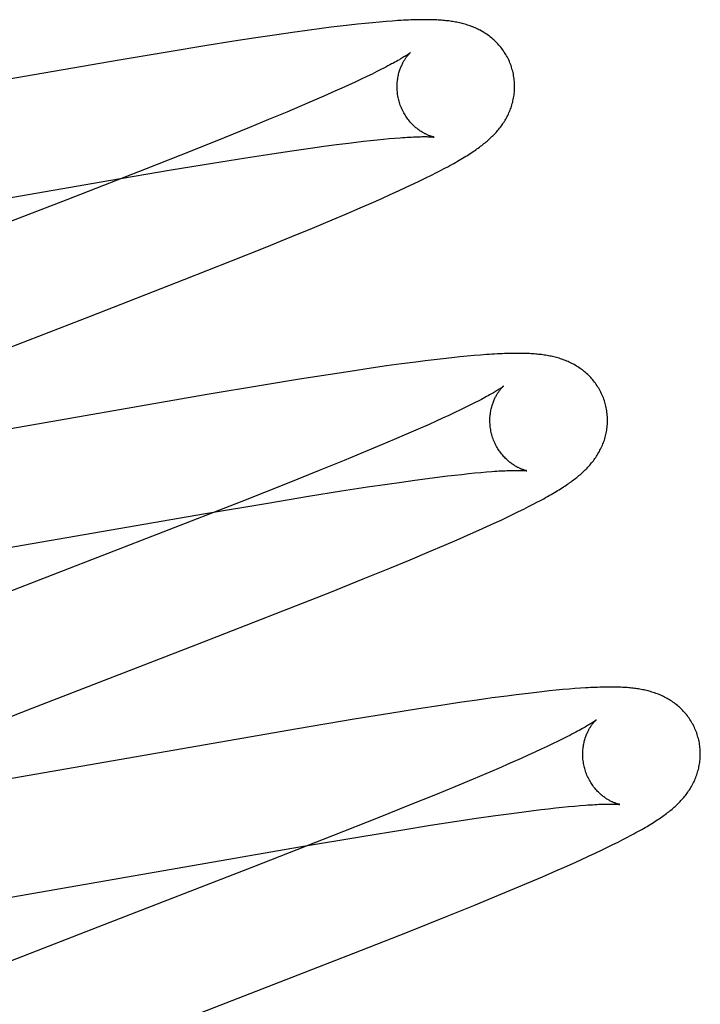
# Model space of a CAD drawing. Header units: inches. Extents: x 0 to 283, y 0 to 183.
# Tile 57 of 82: x 87.266 to 87.382, y 97.361 to 97.529. Entities that reach past the tile are written whole.
import ezdxf

# ---------------------------------------------------------------- set-up
doc = ezdxf.new("R2010")
doc.units = ezdxf.units.IN
doc.header["$LTSCALE"] = 15.583333
doc.header["$MEASUREMENT"] = 0
doc.linetypes.add('HIDDEN', pattern=[0.2, 0.1, -0.1])
doc.layers.add('DEFAULT_2', color=8, linetype='HIDDEN')

msp = doc.modelspace()

# ---------------------------------------------------------------- linework, layer by layer
at = {"layer": 'DEFAULT_2', "color": 8, "linetype": 'HIDDEN'}
for p, q in [((87.32082, 97.5274), (87.31926, 97.52721)), ((87.32232, 97.52757), (87.32082, 97.5274)), ((87.32374, 97.52773), (87.32232, 97.52757)), ((87.32508, 97.52787), (87.32374, 97.52773)), ((87.32634, 97.528), (87.32508, 97.52787)), ((87.32752, 97.52811), (87.32634, 97.528)), ((87.32863, 97.5282), (87.32752, 97.52811)), ((87.31006, 97.52595), (87.30645, 97.52541)), ((87.31268, 97.52632), (87.31006, 97.52595)), ((87.3152, 97.52667), (87.31268, 97.52632)), ((87.31766, 97.527), (87.3152, 97.52667)), ((87.31926, 97.52721), (87.31766, 97.527)), ((87.29782, 97.52406), (87.29172, 97.52306)), ((87.3027, 97.52483), (87.29782, 97.52406)), ((87.30645, 97.52541), (87.3027, 97.52483)), ((87.29172, 97.52306), (87.2832, 97.52163)), ((87.2832, 97.52163), (87.22869, 97.51216)), ((87.32623, 97.51926), (87.32533, 97.51882)), ((87.32708, 97.51968), (87.32623, 97.51926)), ((87.32787, 97.52007), (87.32708, 97.51968)), ((87.32226, 97.51738), (87.32112, 97.51687)), ((87.32334, 97.51788), (87.32226, 97.51738)), ((87.32436, 97.51836), (87.32334, 97.51788)), ((87.32533, 97.51882), (87.32436, 97.51836)), ((87.31805, 97.5155), (87.31606, 97.51463)), ((87.31993, 97.51633), (87.31805, 97.5155)), ((87.32112, 97.51687), (87.31993, 97.51633)), ((87.31606, 97.51463), (87.31396, 97.51373)), ((87.31175, 97.51279), (87.30864, 97.5115)), ((87.31396, 97.51373), (87.31175, 97.51279)), ((87.30864, 97.5115), (87.30537, 97.51015)), ((87.30537, 97.51015), (87.30106, 97.5084)), ((87.30106, 97.5084), (87.29558, 97.5062)), ((87.31804, 97.50697), (87.3202, 97.50726)), ((87.3202, 97.50726), (87.32224, 97.50752)), ((87.32224, 97.50752), (87.32354, 97.50768)), ((87.32354, 97.50768), (87.32478, 97.50782)), ((87.32478, 97.50782), (87.32596, 97.50795)), ((87.32596, 97.50795), (87.32709, 97.50807)), ((87.32709, 97.50807), (87.32816, 97.50818)), ((87.32816, 97.50818), (87.32917, 97.50827)), ((87.32917, 97.50827), (87.33012, 97.50835)), ((87.29558, 97.5062), (87.28782, 97.50313)), ((87.30475, 97.505), (87.3092, 97.50569)), ((87.3092, 97.50569), (87.31257, 97.5062)), ((87.31257, 97.5062), (87.31576, 97.50666)), ((87.31576, 97.50666), (87.31804, 97.50697)), ((87.29208, 97.50294), (87.29908, 97.5041)), ((87.29908, 97.5041), (87.30475, 97.505)), ((87.28782, 97.50313), (87.27434, 97.49787)), ((87.28145, 97.50114), (87.29208, 97.50294)), ((87.33634, 97.50205), (87.3372, 97.50249)), ((87.3372, 97.50249), (87.338, 97.5029)), ((87.22905, 97.49203), (87.28145, 97.50114)), ((87.33205, 97.49998), (87.33328, 97.50056)), ((87.33328, 97.50056), (87.33439, 97.50109)), ((87.33439, 97.50109), (87.33541, 97.50159)), ((87.33541, 97.50159), (87.33634, 97.50205)), ((87.32791, 97.4981), (87.32933, 97.49873)), ((87.32933, 97.49873), (87.33072, 97.49937)), ((87.33072, 97.49937), (87.33205, 97.49998)), ((87.27434, 97.49787), (87.24212, 97.48539)), ((87.32422, 97.49647), (87.32647, 97.49746)), ((87.32647, 97.49746), (87.32791, 97.4981)), ((87.31946, 97.49445), (87.32188, 97.49547)), ((87.32188, 97.49547), (87.32422, 97.49647)), ((87.3161, 97.49304), (87.31946, 97.49445)), ((87.3126, 97.4916), (87.3161, 97.49304)), ((87.30804, 97.48975), (87.3126, 97.4916)), ((87.30231, 97.48746), (87.30804, 97.48975)), ((87.29429, 97.48429), (87.30231, 97.48746)), ((87.27832, 97.47806), (87.29429, 97.48429)), ((87.25263, 97.46812), (87.27832, 97.47806)), ((87.33527, 97.47044), (87.33369, 97.47024)), ((87.33681, 97.47063), (87.33527, 97.47044)), ((87.33833, 97.47081), (87.33681, 97.47063)), ((87.3398, 97.47097), (87.33833, 97.47081)), ((87.34117, 97.47111), (87.3398, 97.47097)), ((87.34243, 97.47124), (87.34117, 97.47111)), ((87.3436, 97.47134), (87.34243, 97.47124)), ((87.34469, 97.47143), (87.3436, 97.47134)), ((87.32251, 97.46866), (87.31876, 97.46808)), ((87.32611, 97.46919), (87.32251, 97.46866)), ((87.32872, 97.46957), (87.32611, 97.46919)), ((87.33125, 97.46992), (87.32872, 97.46957)), ((87.33369, 97.47024), (87.33125, 97.46992)), ((87.31389, 97.46731), (87.3078, 97.46632)), ((87.31876, 97.46808), (87.31389, 97.46731)), ((87.3078, 97.46632), (87.2982, 97.4647)), ((87.2982, 97.4647), (87.2459, 97.45561)), ((87.34127, 97.4621), (87.34032, 97.46165)), ((87.34217, 97.46254), (87.34127, 97.4621)), ((87.343, 97.46295), (87.34217, 97.46254)), ((87.34378, 97.46335), (87.343, 97.46295)), ((87.33824, 97.46068), (87.33712, 97.46017)), ((87.33931, 97.46117), (87.33824, 97.46068)), ((87.34032, 97.46165), (87.33931, 97.46117)), ((87.33408, 97.45881), (87.33211, 97.45795)), ((87.33594, 97.45964), (87.33408, 97.45881)), ((87.33712, 97.46017), (87.33594, 97.45964)), ((87.33002, 97.45706), (87.32783, 97.45613)), ((87.33211, 97.45795), (87.33002, 97.45706)), ((87.32783, 97.45613), (87.32475, 97.45484)), ((87.32151, 97.4535), (87.31722, 97.45176)), ((87.32475, 97.45484), (87.32151, 97.4535)), ((87.31722, 97.45176), (87.31178, 97.44957)), ((87.33122, 97.44982), (87.33351, 97.45014)), ((87.33351, 97.45014), (87.33568, 97.45043)), ((87.33568, 97.45043), (87.33774, 97.45069)), ((87.33774, 97.45069), (87.33905, 97.45085)), ((87.33905, 97.45085), (87.3403, 97.451)), ((87.3403, 97.451), (87.3415, 97.45113)), ((87.3415, 97.45113), (87.34264, 97.45125)), ((87.34264, 97.45125), (87.34372, 97.45136)), ((87.34372, 97.45136), (87.34474, 97.45146)), ((87.34474, 97.45146), (87.34571, 97.45154)), ((87.31178, 97.44957), (87.30407, 97.44652)), ((87.32107, 97.4483), (87.32549, 97.44898)), ((87.32549, 97.44898), (87.32883, 97.44948)), ((87.32883, 97.44948), (87.33122, 97.44982)), ((87.30849, 97.44625), (87.31545, 97.4474)), ((87.31545, 97.4474), (87.32107, 97.4483)), ((87.30407, 97.44652), (87.29065, 97.44128)), ((87.29791, 97.44446), (87.30849, 97.44625)), ((87.35117, 97.44478), (87.35205, 97.44522)), ((87.35205, 97.44522), (87.35287, 97.44564)), ((87.35287, 97.44564), (87.35365, 97.44604)), ((87.35365, 97.44604), (87.35439, 97.44643)), ((87.23746, 97.43399), (87.29791, 97.44446)), ((87.34818, 97.44335), (87.34924, 97.44385)), ((87.34924, 97.44385), (87.35024, 97.44433)), ((87.35024, 97.44433), (87.35117, 97.44478)), ((87.34441, 97.44162), (87.34577, 97.44224)), ((87.34577, 97.44224), (87.34702, 97.44281)), ((87.34702, 97.44281), (87.34818, 97.44335)), ((87.29065, 97.44128), (87.25294, 97.42667)), ((87.34073, 97.44), (87.34296, 97.44098)), ((87.34296, 97.44098), (87.34441, 97.44162)), ((87.33603, 97.43798), (87.33843, 97.439)), ((87.33843, 97.439), (87.34073, 97.44)), ((87.33271, 97.43659), (87.33603, 97.43798)), ((87.32473, 97.43332), (87.32925, 97.43516)), ((87.32925, 97.43516), (87.33271, 97.43659)), ((87.31904, 97.43104), (87.32473, 97.43332)), ((87.31107, 97.42788), (87.31904, 97.43104)), ((87.29626, 97.42211), (87.31107, 97.42788)), ((87.2684, 97.41132), (87.29626, 97.42211)), ((87.34914, 97.4134), (87.34667, 97.41308)), ((87.35074, 97.41361), (87.34914, 97.4134)), ((87.35228, 97.4138), (87.35074, 97.41361)), ((87.35373, 97.41397), (87.35228, 97.4138)), ((87.3551, 97.41413), (87.35373, 97.41397)), ((87.35638, 97.41426), (87.3551, 97.41413)), ((87.35758, 97.41438), (87.35638, 97.41426)), ((87.3587, 97.41449), (87.35758, 97.41438)), ((87.35976, 97.41458), (87.3587, 97.41449)), ((87.36075, 97.41466), (87.35976, 97.41458)), ((87.36168, 97.41473), (87.36075, 97.41466)), ((87.33791, 97.41181), (87.33415, 97.41123)), ((87.34153, 97.41235), (87.33791, 97.41181)), ((87.34414, 97.41272), (87.34153, 97.41235)), ((87.34667, 97.41308), (87.34414, 97.41272)), ((87.25397, 97.40569), (87.2684, 97.41132)), ((87.32928, 97.41045), (87.32317, 97.40946)), ((87.33415, 97.41123), (87.32928, 97.41045)), ((87.32317, 97.40946), (87.31356, 97.40784)), ((87.31356, 97.40784), (87.26366, 97.39916)), ((87.35696, 97.40526), (87.356, 97.40481)), ((87.35787, 97.4057), (87.35696, 97.40526)), ((87.35871, 97.40612), (87.35787, 97.4057)), ((87.3595, 97.40652), (87.35871, 97.40612)), ((87.35277, 97.40332), (87.35159, 97.40278)), ((87.3539, 97.40383), (87.35277, 97.40332)), ((87.35498, 97.40433), (87.3539, 97.40383)), ((87.356, 97.40481), (87.35498, 97.40433)), ((87.34971, 97.40195), (87.34772, 97.40109)), ((87.35159, 97.40278), (87.34971, 97.40195)), ((87.34562, 97.40018), (87.34342, 97.39925)), ((87.34772, 97.40109), (87.34562, 97.40018)), ((87.34342, 97.39925), (87.34032, 97.39796)), ((87.33705, 97.39661), (87.33275, 97.39486)), ((87.34032, 97.39796), (87.33705, 97.39661)), ((87.33275, 97.39486), (87.32727, 97.39266)), ((87.34722, 97.39306), (87.3495, 97.39337)), ((87.3495, 97.39337), (87.35167, 97.39366)), ((87.35167, 97.39366), (87.35372, 97.39392)), ((87.35372, 97.39392), (87.35502, 97.39408)), ((87.35502, 97.39408), (87.35627, 97.39423)), ((87.35627, 97.39423), (87.35746, 97.39436)), ((87.35746, 97.39436), (87.35859, 97.39448)), ((87.35859, 97.39448), (87.35967, 97.39459)), ((87.35967, 97.39459), (87.36068, 97.39468)), ((87.36068, 97.39468), (87.36164, 97.39476)), ((87.32727, 97.39266), (87.31953, 97.3896)), ((87.33617, 97.3914), (87.34064, 97.39209)), ((87.34064, 97.39209), (87.34402, 97.3926)), ((87.34402, 97.3926), (87.34722, 97.39306)), ((87.3245, 97.3895), (87.33146, 97.39065)), ((87.33146, 97.39065), (87.33617, 97.3914)), ((87.31953, 97.3896), (87.30605, 97.38433)), ((87.31392, 97.38771), (87.3245, 97.3895)), ((87.36722, 97.38812), (87.36809, 97.38855)), ((87.36809, 97.38855), (87.36892, 97.38897)), ((87.36892, 97.38897), (87.36969, 97.38938)), ((87.26035, 97.3784), (87.31392, 97.38771)), ((87.36304, 97.38612), (87.36421, 97.38667)), ((87.36421, 97.38667), (87.36528, 97.38718)), ((87.36528, 97.38718), (87.36628, 97.38766)), ((87.36628, 97.38766), (87.36722, 97.38812)), ((87.35896, 97.38428), (87.3604, 97.38492)), ((87.3604, 97.38492), (87.36178, 97.38554)), ((87.36178, 97.38554), (87.36304, 97.38612)), ((87.30605, 97.38433), (87.28059, 97.37448)), ((87.35524, 97.38265), (87.35749, 97.38363)), ((87.35749, 97.38363), (87.35896, 97.38428)), ((87.35045, 97.38062), (87.35289, 97.38164)), ((87.35289, 97.38164), (87.35524, 97.38265)), ((87.34708, 97.37921), (87.35045, 97.38062)), ((87.34356, 97.37777), (87.34708, 97.37921)), ((87.33899, 97.37592), (87.34356, 97.37777)), ((87.33227, 97.37323), (87.33899, 97.37592)), ((87.28059, 97.37448), (87.26266, 97.3675)), ((87.32315, 97.36964), (87.33227, 97.37323)), ((87.27584, 97.35128), (87.32315, 97.36964))]:
    msp.add_line(p, q, dxfattribs=at)
for points in [[(87.3501, 97.51998), (87.35004, 97.52019), (87.34996, 97.52044), (87.34988, 97.52069), (87.34979, 97.52093), (87.34969, 97.52117), (87.34959, 97.52141), (87.34949, 97.52165), (87.34937, 97.52188), (87.34925, 97.52211), (87.34913, 97.52234), (87.349, 97.52256), (87.34887, 97.52278), (87.34873, 97.52299), (87.34859, 97.5232), (87.34844, 97.52341), (87.34829, 97.52361), (87.34814, 97.52381), (87.34798, 97.524), (87.34782, 97.52419), (87.34765, 97.52438), (87.34748, 97.52455), (87.34731, 97.52473), (87.34713, 97.5249), (87.34696, 97.52506), (87.34678, 97.52522), (87.34659, 97.52538), (87.34641, 97.52553), (87.34622, 97.52568), (87.34603, 97.52582), (87.34584, 97.52596), (87.34564, 97.52609), (87.34544, 97.52622), (87.34524, 97.52634), (87.34504, 97.52647), (87.34484, 97.52658), (87.34463, 97.5267), (87.34442, 97.5268), (87.34421, 97.52691), (87.344, 97.52701), (87.34379, 97.5271), (87.34358, 97.52719), (87.34337, 97.52728), (87.34315, 97.52737), (87.34293, 97.52745), (87.34271, 97.52752), (87.34249, 97.5276), (87.34227, 97.52767), (87.34204, 97.52773), (87.34182, 97.5278), (87.34159, 97.52786), (87.34137, 97.52791), (87.34114, 97.52797), (87.34091, 97.52802), (87.34068, 97.52806), (87.34045, 97.52811), (87.34022, 97.52815), (87.33999, 97.52819), (87.33975, 97.52822), (87.33952, 97.52825), (87.33928, 97.52829), (87.33904, 97.52831), (87.3388, 97.52834), (87.33855, 97.52837), (87.3383, 97.52839), (87.33804, 97.52841), (87.33778, 97.52843), (87.33751, 97.52844), (87.33724, 97.52846), (87.33696, 97.52847), (87.33667, 97.52848), (87.33638, 97.52849), (87.33607, 97.5285), (87.33576, 97.5285), (87.33543, 97.52851), (87.3351, 97.52851), (87.33475, 97.52851), (87.33439, 97.5285), (87.33403, 97.5285), (87.33365, 97.52849), (87.33326, 97.52847), (87.33286, 97.52846), (87.33244, 97.52844), (87.33201, 97.52842), (87.33157, 97.5284), (87.33112, 97.52838), (87.33065, 97.52835), (87.33017, 97.52832), (87.32967, 97.52828), (87.32863, 97.5282)], [(87.33278, 97.52292), (87.33277, 97.52291), (87.33276, 97.5229), (87.33274, 97.52288), (87.33271, 97.52286), (87.33267, 97.52283), (87.33262, 97.52279), (87.33256, 97.52275), (87.33249, 97.5227), (87.33241, 97.52264), (87.33231, 97.52258), (87.33221, 97.52251), (87.33209, 97.52244), (87.33197, 97.52235), (87.33182, 97.52226), (87.33167, 97.52216), (87.33149, 97.52206), (87.33131, 97.52195), (87.3311, 97.52183), (87.33089, 97.5217), (87.33065, 97.52156), (87.33041, 97.52142), (87.33014, 97.52128), (87.32987, 97.52112), (87.32957, 97.52097), (87.32926, 97.5208), (87.32894, 97.52063), (87.3286, 97.52045), (87.32824, 97.52026), (87.32787, 97.52007)], [(87.33083, 97.51462), (87.33078, 97.51482), (87.33072, 97.51506), (87.33067, 97.51529), (87.33063, 97.51553), (87.33059, 97.51576), (87.33056, 97.516), (87.33054, 97.51623), (87.33052, 97.51646), (87.33051, 97.51669), (87.3305, 97.51692), (87.3305, 97.51715), (87.3305, 97.51738), (87.33051, 97.5176), (87.33053, 97.51782), (87.33055, 97.51804), (87.33057, 97.51825), (87.3306, 97.51846), (87.33064, 97.51866), (87.33068, 97.51887), (87.33072, 97.51906), (87.33076, 97.51925), (87.33081, 97.51944), (87.33086, 97.51962), (87.33092, 97.51979), (87.33097, 97.51996), (87.33103, 97.52013), (87.33109, 97.52028), (87.33115, 97.52044), (87.33121, 97.52059), (87.33128, 97.52073), (87.33134, 97.52087), (87.33141, 97.52101), (87.33147, 97.52114), (87.33154, 97.52126), (87.33161, 97.52138), (87.33167, 97.5215), (87.33174, 97.52161), (87.3318, 97.52171), (87.33187, 97.52181), (87.33193, 97.52191), (87.332, 97.522), (87.33206, 97.52209), (87.33212, 97.52218), (87.33218, 97.52226), (87.33224, 97.52233), (87.3323, 97.52241), (87.33236, 97.52247), (87.33241, 97.52254), (87.33246, 97.52259), (87.33251, 97.52265), (87.33256, 97.5227), (87.3326, 97.52274), (87.33264, 97.52278), (87.33267, 97.52282), (87.3327, 97.52285), (87.33273, 97.52287), (87.33275, 97.52289), (87.33277, 97.52291), (87.33278, 97.52292), (87.33278, 97.52292)], [(87.338, 97.5029), (87.33838, 97.5031), (87.33875, 97.5033), (87.33911, 97.50349), (87.33946, 97.50368), (87.3398, 97.50387), (87.34013, 97.50405), (87.34045, 97.50423), (87.34076, 97.50441), (87.34106, 97.50458), (87.34135, 97.50476), (87.34164, 97.50492), (87.34191, 97.50509), (87.34218, 97.50526), (87.34245, 97.50542), (87.3427, 97.50558), (87.34295, 97.50574), (87.34319, 97.5059), (87.34343, 97.50606), (87.34365, 97.50621), (87.34387, 97.50636), (87.34409, 97.50651), (87.3443, 97.50666), (87.3445, 97.50681), (87.3447, 97.50696), (87.3449, 97.50711), (87.34509, 97.50726), (87.34528, 97.50741), (87.34546, 97.50756), (87.34564, 97.50771), (87.34583, 97.50786), (87.346, 97.50802), (87.34618, 97.50817), (87.34635, 97.50833), (87.34652, 97.50849), (87.34669, 97.50866), (87.34686, 97.50882), (87.34702, 97.50899), (87.34718, 97.50916), (87.34734, 97.50933), (87.3475, 97.50951), (87.34765, 97.50969), (87.3478, 97.50987), (87.34794, 97.51005), (87.34809, 97.51023), (87.34823, 97.51042), (87.34836, 97.51061), (87.34849, 97.5108), (87.34862, 97.51099), (87.34875, 97.51119), (87.34887, 97.51139), (87.34899, 97.51159), (87.3491, 97.5118), (87.34922, 97.51201), (87.34932, 97.51222), (87.34943, 97.51243), (87.34953, 97.51265), (87.34962, 97.51287), (87.34971, 97.51309), (87.3498, 97.51331), (87.34988, 97.51353), (87.34995, 97.51376), (87.35003, 97.51399), (87.35009, 97.51422), (87.35016, 97.51446), (87.35021, 97.5147), (87.35027, 97.51494), (87.35031, 97.51519), (87.35036, 97.51543), (87.35039, 97.51568), (87.35042, 97.51593), (87.35045, 97.51618), (87.35047, 97.51644), (87.35048, 97.51669), (87.35049, 97.51695), (87.35049, 97.5172), (87.35049, 97.51746), (87.35047, 97.51772), (87.35046, 97.51798), (87.35043, 97.51824), (87.3504, 97.51849), (87.35037, 97.51875), (87.35032, 97.51901), (87.35028, 97.51926), (87.35022, 97.51952), (87.35016, 97.51977), (87.3501, 97.51998)], [(87.33678, 97.50853), (87.33679, 97.50853), (87.33678, 97.50853), (87.33676, 97.50853), (87.33674, 97.50853), (87.33671, 97.50854), (87.33668, 97.50855), (87.33663, 97.50856), (87.33658, 97.50857), (87.33653, 97.50858), (87.33647, 97.5086), (87.33641, 97.50862), (87.33634, 97.50864), (87.33626, 97.50866), (87.33618, 97.50869), (87.3361, 97.50872), (87.33601, 97.50875), (87.33592, 97.50879), (87.33583, 97.50882), (87.33573, 97.50886), (87.33563, 97.50891), (87.33553, 97.50895), (87.33543, 97.509), (87.33532, 97.50906), (87.33521, 97.50911), (87.33509, 97.50917), (87.33498, 97.50924), (87.33486, 97.50931), (87.33474, 97.50938), (87.33462, 97.50946), (87.33449, 97.50954), (87.33436, 97.50962), (87.33423, 97.50972), (87.3341, 97.50981), (87.33397, 97.50991), (87.33384, 97.51002), (87.3337, 97.51013), (87.33357, 97.51024), (87.33343, 97.51037), (87.3333, 97.51049), (87.33316, 97.51063), (87.33302, 97.51077), (87.33289, 97.51091), (87.33275, 97.51107), (87.33261, 97.51122), (87.33248, 97.51139), (87.33235, 97.51156), (87.33222, 97.51173), (87.33209, 97.51191), (87.33197, 97.5121), (87.33185, 97.51229), (87.33173, 97.51248), (87.33162, 97.51268), (87.33151, 97.51289), (87.33141, 97.5131), (87.33131, 97.51331), (87.33122, 97.51353), (87.33113, 97.51375), (87.33104, 97.51397), (87.33096, 97.5142), (87.33089, 97.51442), (87.33083, 97.51462)], [(87.33012, 97.50835), (87.33101, 97.50842), (87.33143, 97.50845), (87.33183, 97.50848), (87.33222, 97.5085), (87.33259, 97.50852), (87.33294, 97.50854), (87.33328, 97.50855), (87.3336, 97.50857), (87.3339, 97.50858), (87.33419, 97.50859), (87.33446, 97.50859), (87.33471, 97.5086), (87.33494, 97.5086), (87.33516, 97.5086), (87.33536, 97.5086), (87.33555, 97.5086), (87.33572, 97.50859), (87.33587, 97.50859), (87.33601, 97.50858), (87.33614, 97.50858), (87.33626, 97.50857), (87.33636, 97.50857), (87.33645, 97.50856), (87.33653, 97.50855), (87.33659, 97.50855), (87.33665, 97.50854), (87.3367, 97.50854), (87.33673, 97.50853), (87.33676, 97.50853), (87.33678, 97.50853), (87.33678, 97.50853)], [(87.36589, 97.46319), (87.36583, 97.4634), (87.36575, 97.46365), (87.36567, 97.4639), (87.36558, 97.46414), (87.36548, 97.46438), (87.36538, 97.46462), (87.36528, 97.46486), (87.36516, 97.46509), (87.36504, 97.46532), (87.36492, 97.46555), (87.36479, 97.46577), (87.36466, 97.46599), (87.36452, 97.4662), (87.36438, 97.46641), (87.36423, 97.46662), (87.36408, 97.46682), (87.36392, 97.46702), (87.36377, 97.46722), (87.3636, 97.4674), (87.36344, 97.46759), (87.36327, 97.46777), (87.36309, 97.46794), (87.36292, 97.46811), (87.36274, 97.46828), (87.36256, 97.46844), (87.36238, 97.46859), (87.36219, 97.46874), (87.36201, 97.46889), (87.36182, 97.46903), (87.36162, 97.46917), (87.36143, 97.4693), (87.36123, 97.46943), (87.36103, 97.46956), (87.36082, 97.46968), (87.36062, 97.4698), (87.36041, 97.46991), (87.3602, 97.47002), (87.36, 97.47012), (87.35979, 97.47022), (87.35958, 97.47032), (87.35936, 97.47041), (87.35915, 97.4705), (87.35893, 97.47058), (87.35871, 97.47066), (87.35849, 97.47074), (87.35827, 97.47081), (87.35805, 97.47088), (87.35782, 97.47095), (87.3576, 97.47101), (87.35737, 97.47107), (87.35714, 97.47113), (87.35691, 97.47118), (87.35669, 97.47123), (87.35646, 97.47127), (87.35623, 97.47132), (87.356, 97.47136), (87.35576, 97.4714), (87.35553, 97.47143), (87.35529, 97.47147), (87.35505, 97.4715), (87.35481, 97.47153), (87.35457, 97.47155), (87.35432, 97.47158), (87.35407, 97.4716), (87.35382, 97.47162), (87.35356, 97.47164), (87.35329, 97.47165), (87.35302, 97.47167), (87.35274, 97.47168), (87.35246, 97.47169), (87.35217, 97.4717), (87.35187, 97.47171), (87.35156, 97.47171), (87.35124, 97.47172), (87.35092, 97.47172), (87.35058, 97.47172), (87.35024, 97.47171), (87.34989, 97.47171), (87.34952, 97.4717), (87.34915, 97.47169), (87.34876, 97.47167), (87.34836, 97.47166), (87.34795, 97.47164), (87.34753, 97.47162), (87.34709, 97.4716), (87.34664, 97.47157), (87.34618, 97.47154), (87.3457, 97.47151), (87.34469, 97.47143)], [(87.34857, 97.46613), (87.34857, 97.46612), (87.34855, 97.46611), (87.34853, 97.4661), (87.34851, 97.46608), (87.34847, 97.46605), (87.34842, 97.46601), (87.34837, 97.46597), (87.34831, 97.46593), (87.34823, 97.46588), (87.34815, 97.46582), (87.34805, 97.46575), (87.34795, 97.46568), (87.34783, 97.46561), (87.3477, 97.46552), (87.34756, 97.46544), (87.34741, 97.46534), (87.34724, 97.46524), (87.34706, 97.46513), (87.34687, 97.46502), (87.34667, 97.4649), (87.34646, 97.46478), (87.34623, 97.46465), (87.34598, 97.46451), (87.34572, 97.46437), (87.34544, 97.46422), (87.34515, 97.46406), (87.34484, 97.46389), (87.3445, 97.46372), (87.34415, 97.46353), (87.34378, 97.46335)], [(87.34662, 97.45783), (87.34657, 97.45803), (87.34652, 97.45826), (87.34647, 97.4585), (87.34642, 97.45873), (87.34638, 97.45897), (87.34635, 97.4592), (87.34633, 97.45943), (87.34631, 97.45967), (87.3463, 97.4599), (87.34629, 97.46013), (87.34629, 97.46035), (87.34629, 97.46058), (87.3463, 97.4608), (87.34632, 97.46102), (87.34634, 97.46124), (87.34636, 97.46145), (87.34639, 97.46166), (87.34643, 97.46186), (87.34647, 97.46206), (87.34651, 97.46226), (87.34655, 97.46245), (87.3466, 97.46264), (87.34665, 97.46282), (87.3467, 97.46299), (87.34676, 97.46316), (87.34682, 97.46332), (87.34688, 97.46348), (87.34694, 97.46364), (87.347, 97.46379), (87.34706, 97.46393), (87.34713, 97.46407), (87.34719, 97.46421), (87.34726, 97.46434), (87.34733, 97.46446), (87.34739, 97.46458), (87.34746, 97.4647), (87.34752, 97.46481), (87.34759, 97.46491), (87.34765, 97.46501), (87.34772, 97.46511), (87.34778, 97.4652), (87.34785, 97.46529), (87.34791, 97.46538), (87.34797, 97.46546), (87.34803, 97.46553), (87.34809, 97.46561), (87.34814, 97.46567), (87.3482, 97.46574), (87.34825, 97.4658), (87.3483, 97.46585), (87.34834, 97.4659), (87.34838, 97.46595), (87.34842, 97.46599), (87.34846, 97.46602), (87.34849, 97.46605), (87.34852, 97.46608), (87.34854, 97.4661), (87.34856, 97.46611), (87.34857, 97.46612), (87.34857, 97.46613)], [(87.35439, 97.44643), (87.35475, 97.44662), (87.35509, 97.4468), (87.35543, 97.44699), (87.35575, 97.44717), (87.35607, 97.44735), (87.35638, 97.44752), (87.35668, 97.44769), (87.35697, 97.44786), (87.35726, 97.44803), (87.35753, 97.4482), (87.3578, 97.44836), (87.35806, 97.44852), (87.35831, 97.44868), (87.35855, 97.44883), (87.35879, 97.44899), (87.35903, 97.44914), (87.35925, 97.44929), (87.35947, 97.44944), (87.35969, 97.44959), (87.3599, 97.44974), (87.3601, 97.44988), (87.3603, 97.45003), (87.3605, 97.45018), (87.36069, 97.45032), (87.36088, 97.45047), (87.36107, 97.45062), (87.36126, 97.45077), (87.36144, 97.45092), (87.36162, 97.45107), (87.3618, 97.45123), (87.36197, 97.45138), (87.36214, 97.45154), (87.36231, 97.4517), (87.36248, 97.45187), (87.36265, 97.45203), (87.36281, 97.4522), (87.36297, 97.45237), (87.36313, 97.45254), (87.36329, 97.45272), (87.36344, 97.4529), (87.36359, 97.45308), (87.36374, 97.45326), (87.36388, 97.45344), (87.36402, 97.45363), (87.36415, 97.45382), (87.36428, 97.45401), (87.36441, 97.4542), (87.36454, 97.4544), (87.36466, 97.4546), (87.36478, 97.4548), (87.3649, 97.45501), (87.36501, 97.45522), (87.36512, 97.45543), (87.36522, 97.45564), (87.36532, 97.45586), (87.36541, 97.45608), (87.3655, 97.4563), (87.36559, 97.45652), (87.36567, 97.45674), (87.36575, 97.45697), (87.36582, 97.4572), (87.36588, 97.45743), (87.36595, 97.45767), (87.36601, 97.45791), (87.36606, 97.45815), (87.36611, 97.4584), (87.36615, 97.45864), (87.36618, 97.45889), (87.36622, 97.45914), (87.36624, 97.45939), (87.36626, 97.45965), (87.36627, 97.4599), (87.36628, 97.46016), (87.36628, 97.46041), (87.36628, 97.46067), (87.36627, 97.46093), (87.36625, 97.46119), (87.36622, 97.46144), (87.36619, 97.4617), (87.36616, 97.46196), (87.36612, 97.46222), (87.36607, 97.46247), (87.36601, 97.46273), (87.36595, 97.46298), (87.36589, 97.46319)], [(87.35257, 97.45174), (87.35258, 97.45173), (87.35257, 97.45174), (87.35256, 97.45174), (87.35253, 97.45174), (87.3525, 97.45175), (87.35247, 97.45176), (87.35242, 97.45177), (87.35237, 97.45178), (87.35232, 97.45179), (87.35226, 97.45181), (87.35219, 97.45183), (87.35212, 97.45185), (87.35205, 97.45187), (87.35197, 97.4519), (87.35189, 97.45193), (87.3518, 97.45196), (87.35171, 97.452), (87.35162, 97.45203), (87.35152, 97.45207), (87.35142, 97.45212), (87.35132, 97.45216), (87.35121, 97.45221), (87.35111, 97.45227), (87.35099, 97.45232), (87.35088, 97.45239), (87.35076, 97.45245), (87.35065, 97.45252), (87.35052, 97.45259), (87.3504, 97.45267), (87.35028, 97.45275), (87.35015, 97.45284), (87.35002, 97.45293), (87.34989, 97.45302), (87.34976, 97.45312), (87.34963, 97.45323), (87.34949, 97.45334), (87.34936, 97.45346), (87.34922, 97.45358), (87.34908, 97.45371), (87.34895, 97.45384), (87.34881, 97.45398), (87.34867, 97.45413), (87.34854, 97.45428), (87.3484, 97.45444), (87.34827, 97.4546), (87.34814, 97.45477), (87.34801, 97.45494), (87.34788, 97.45512), (87.34776, 97.45531), (87.34764, 97.4555), (87.34752, 97.45569), (87.34741, 97.45589), (87.3473, 97.4561), (87.3472, 97.45631), (87.3471, 97.45652), (87.34701, 97.45674), (87.34692, 97.45696), (87.34683, 97.45718), (87.34675, 97.45741), (87.34668, 97.45763), (87.34662, 97.45783)], [(87.34571, 97.45154), (87.34661, 97.45161), (87.34704, 97.45165), (87.34744, 97.45167), (87.34783, 97.4517), (87.3482, 97.45172), (87.34855, 97.45174), (87.34888, 97.45175), (87.34919, 97.45177), (87.34949, 97.45178), (87.34977, 97.45179), (87.35004, 97.4518), (87.35029, 97.4518), (87.35052, 97.4518), (87.35075, 97.45181), (87.35096, 97.45181), (87.35115, 97.45181), (87.35133, 97.4518), (87.3515, 97.4518), (87.35165, 97.4518), (87.35179, 97.45179), (87.35192, 97.45179), (87.35204, 97.45178), (87.35214, 97.45177), (87.35223, 97.45177), (87.35231, 97.45176), (87.35238, 97.45176), (87.35244, 97.45175), (87.35248, 97.45175), (87.35252, 97.45174), (87.35255, 97.45174), (87.35257, 97.45174), (87.35257, 97.45174)], [(87.38168, 97.4064), (87.38162, 97.40661), (87.38154, 97.40686), (87.38146, 97.40711), (87.38137, 97.40735), (87.38128, 97.40759), (87.38117, 97.40783), (87.38107, 97.40806), (87.38095, 97.4083), (87.38084, 97.40853), (87.38071, 97.40875), (87.38059, 97.40897), (87.38045, 97.40919), (87.38031, 97.40941), (87.38017, 97.40962), (87.38003, 97.40983), (87.37987, 97.41003), (87.37972, 97.41023), (87.37956, 97.41042), (87.3794, 97.41061), (87.37923, 97.41079), (87.37906, 97.41097), (87.37889, 97.41115), (87.37872, 97.41132), (87.37854, 97.41148), (87.37836, 97.41164), (87.37818, 97.4118), (87.37799, 97.41195), (87.3778, 97.41209), (87.37762, 97.41223), (87.37742, 97.41237), (87.37723, 97.41251), (87.37703, 97.41264), (87.37683, 97.41276), (87.37663, 97.41288), (87.37642, 97.413), (87.37622, 97.41311), (87.37601, 97.41322), (87.3758, 97.41332), (87.37559, 97.41342), (87.37538, 97.41352), (87.37517, 97.41361), (87.37495, 97.4137), (87.37474, 97.41378), (87.37452, 97.41386), (87.3743, 97.41394), (87.37408, 97.41401), (87.37385, 97.41408), (87.37363, 97.41415), (87.3734, 97.41421), (87.37318, 97.41427), (87.37295, 97.41433), (87.37272, 97.41438), (87.3725, 97.41443), (87.37227, 97.41448), (87.37204, 97.41452), (87.37181, 97.41456), (87.37157, 97.4146), (87.37134, 97.41464), (87.37111, 97.41467), (87.37087, 97.4147), (87.37063, 97.41473), (87.37039, 97.41476), (87.37014, 97.41478), (87.36989, 97.41481), (87.36963, 97.41483), (87.36937, 97.41484), (87.36911, 97.41486), (87.36883, 97.41488), (87.36855, 97.41489), (87.36827, 97.4149), (87.36797, 97.41491), (87.36767, 97.41492), (87.36736, 97.41492), (87.36705, 97.41492), (87.36672, 97.41493), (87.36639, 97.41492), (87.36605, 97.41492), (87.3657, 97.41491), (87.36534, 97.41491), (87.36498, 97.4149), (87.3646, 97.41488), (87.36421, 97.41487), (87.36382, 97.41485), (87.36341, 97.41483), (87.363, 97.41481), (87.36257, 97.41479), (87.36168, 97.41473)], [(87.36436, 97.40934), (87.36436, 97.40933), (87.36434, 97.40932), (87.36432, 97.4093), (87.36429, 97.40928), (87.36425, 97.40925), (87.3642, 97.40921), (87.36414, 97.40917), (87.36408, 97.40912), (87.364, 97.40907), (87.36391, 97.40901), (87.3638, 97.40894), (87.36369, 97.40886), (87.36356, 97.40878), (87.36342, 97.40869), (87.36327, 97.40859), (87.3631, 97.40849), (87.36291, 97.40838), (87.36271, 97.40826), (87.3625, 97.40813), (87.36226, 97.408), (87.36202, 97.40786), (87.36176, 97.40771), (87.36148, 97.40756), (87.36119, 97.4074), (87.36088, 97.40724), (87.36056, 97.40707), (87.36022, 97.40689), (87.35987, 97.4067), (87.3595, 97.40652)], [(87.36241, 97.40104), (87.36236, 97.40124), (87.36231, 97.40147), (87.36226, 97.40171), (87.36221, 97.40194), (87.36218, 97.40218), (87.36214, 97.40241), (87.36212, 97.40265), (87.3621, 97.40288), (87.36209, 97.40311), (87.36208, 97.40334), (87.36208, 97.40357), (87.36208, 97.40379), (87.36209, 97.40402), (87.36211, 97.40424), (87.36213, 97.40445), (87.36216, 97.40467), (87.36219, 97.40488), (87.36222, 97.40508), (87.36226, 97.40528), (87.3623, 97.40548), (87.36234, 97.40567), (87.36239, 97.40585), (87.36244, 97.40603), (87.3625, 97.40621), (87.36255, 97.40638), (87.36261, 97.40654), (87.36267, 97.4067), (87.36273, 97.40686), (87.3628, 97.40701), (87.36286, 97.40715), (87.36292, 97.40729), (87.36299, 97.40742), (87.36305, 97.40755), (87.36312, 97.40768), (87.36319, 97.4078), (87.36325, 97.40791), (87.36332, 97.40802), (87.36338, 97.40813), (87.36345, 97.40823), (87.36352, 97.40833), (87.36358, 97.40842), (87.36364, 97.40851), (87.3637, 97.40859), (87.36376, 97.40867), (87.36382, 97.40875), (87.36388, 97.40882), (87.36394, 97.40889), (87.36399, 97.40895), (87.36404, 97.40901), (87.36409, 97.40906), (87.36414, 97.40911), (87.36418, 97.40916), (87.36422, 97.4092), (87.36425, 97.40923), (87.36428, 97.40926), (87.36431, 97.40929), (87.36433, 97.40931), (87.36435, 97.40932), (87.36436, 97.40933), (87.36436, 97.40934)], [(87.36969, 97.38938), (87.37007, 97.38958), (87.37043, 97.38977), (87.37079, 97.38996), (87.37113, 97.39015), (87.37147, 97.39033), (87.37179, 97.39052), (87.37211, 97.3907), (87.37242, 97.39087), (87.37272, 97.39105), (87.37301, 97.39122), (87.37329, 97.39139), (87.37357, 97.39155), (87.37383, 97.39172), (87.37409, 97.39188), (87.37434, 97.39204), (87.37459, 97.3922), (87.37483, 97.39236), (87.37506, 97.39251), (87.37528, 97.39266), (87.3755, 97.39281), (87.37571, 97.39296), (87.37592, 97.39311), (87.37612, 97.39326), (87.37632, 97.39341), (87.37651, 97.39356), (87.3767, 97.3937), (87.37689, 97.39385), (87.37708, 97.394), (87.37726, 97.39415), (87.37744, 97.39431), (87.37761, 97.39446), (87.37779, 97.39462), (87.37796, 97.39478), (87.37813, 97.39494), (87.3783, 97.3951), (87.37846, 97.39526), (87.37863, 97.39543), (87.37879, 97.3956), (87.37894, 97.39578), (87.3791, 97.39595), (87.37925, 97.39613), (87.3794, 97.39631), (87.37954, 97.39649), (87.37969, 97.39667), (87.37982, 97.39686), (87.37996, 97.39705), (87.38009, 97.39724), (87.38022, 97.39743), (87.38034, 97.39763), (87.38046, 97.39783), (87.38058, 97.39803), (87.3807, 97.39824), (87.38081, 97.39845), (87.38092, 97.39866), (87.38102, 97.39887), (87.38112, 97.39909), (87.38121, 97.3993), (87.3813, 97.39952), (87.38138, 97.39974), (87.38147, 97.39997), (87.38154, 97.4002), (87.38161, 97.40043), (87.38168, 97.40066), (87.38174, 97.40089), (87.3818, 97.40113), (87.38185, 97.40137), (87.3819, 97.40162), (87.38194, 97.40186), (87.38198, 97.40211), (87.38201, 97.40236), (87.38203, 97.40261), (87.38205, 97.40286), (87.38206, 97.40312), (87.38207, 97.40337), (87.38207, 97.40363), (87.38207, 97.40389), (87.38206, 97.40414), (87.38204, 97.4044), (87.38201, 97.40466), (87.38198, 97.40492), (87.38195, 97.40517), (87.38191, 97.40543), (87.38186, 97.40568), (87.3818, 97.40594), (87.38174, 97.40619), (87.38168, 97.4064)], [(87.36836, 97.39494), (87.36837, 97.39494), (87.36836, 97.39494), (87.36835, 97.39495), (87.36832, 97.39495), (87.36829, 97.39496), (87.36826, 97.39497), (87.36822, 97.39498), (87.36817, 97.39499), (87.36811, 97.395), (87.36806, 97.39502), (87.36799, 97.39504), (87.36792, 97.39506), (87.36785, 97.39508), (87.36777, 97.39511), (87.36769, 97.39514), (87.3676, 97.39517), (87.36751, 97.3952), (87.36742, 97.39524), (87.36732, 97.39528), (87.36722, 97.39532), (87.36712, 97.39537), (87.36701, 97.39542), (87.3669, 97.39547), (87.36679, 97.39553), (87.36668, 97.39559), (87.36656, 97.39565), (87.36644, 97.39572), (87.36632, 97.3958), (87.3662, 97.39587), (87.36608, 97.39595), (87.36595, 97.39604), (87.36582, 97.39613), (87.36569, 97.39623), (87.36555, 97.39633), (87.36542, 97.39643), (87.36529, 97.39654), (87.36515, 97.39666), (87.36502, 97.39678), (87.36488, 97.39691), (87.36474, 97.39704), (87.36461, 97.39718), (87.36447, 97.39733), (87.36433, 97.39748), (87.3642, 97.39764), (87.36406, 97.3978), (87.36393, 97.39797), (87.3638, 97.39815), (87.36368, 97.39833), (87.36355, 97.39851), (87.36343, 97.3987), (87.36332, 97.3989), (87.3632, 97.3991), (87.3631, 97.3993), (87.36299, 97.39951), (87.36289, 97.39973), (87.3628, 97.39994), (87.36271, 97.40016), (87.36262, 97.40039), (87.36255, 97.40061), (87.36247, 97.40084), (87.36241, 97.40104)], [(87.36164, 97.39476), (87.36253, 97.39483), (87.36295, 97.39486), (87.36336, 97.39489), (87.36375, 97.39491), (87.36412, 97.39494), (87.36448, 97.39495), (87.36481, 97.39497), (87.36514, 97.39498), (87.36545, 97.39499), (87.36574, 97.395), (87.36601, 97.39501), (87.36627, 97.39501), (87.36651, 97.39502), (87.36674, 97.39502), (87.36694, 97.39502), (87.36713, 97.39501), (87.3673, 97.39501), (87.36746, 97.39501), (87.3676, 97.395), (87.36772, 97.395), (87.36784, 97.39499), (87.36794, 97.39498), (87.36803, 97.39498), (87.36811, 97.39497), (87.36817, 97.39497), (87.36823, 97.39496), (87.36828, 97.39495), (87.36831, 97.39495), (87.36834, 97.39495), (87.36836, 97.39494), (87.36836, 97.39494)]]:
    msp.add_lwpolyline(points, dxfattribs=at)

doc.saveas('drawing.dxf')
